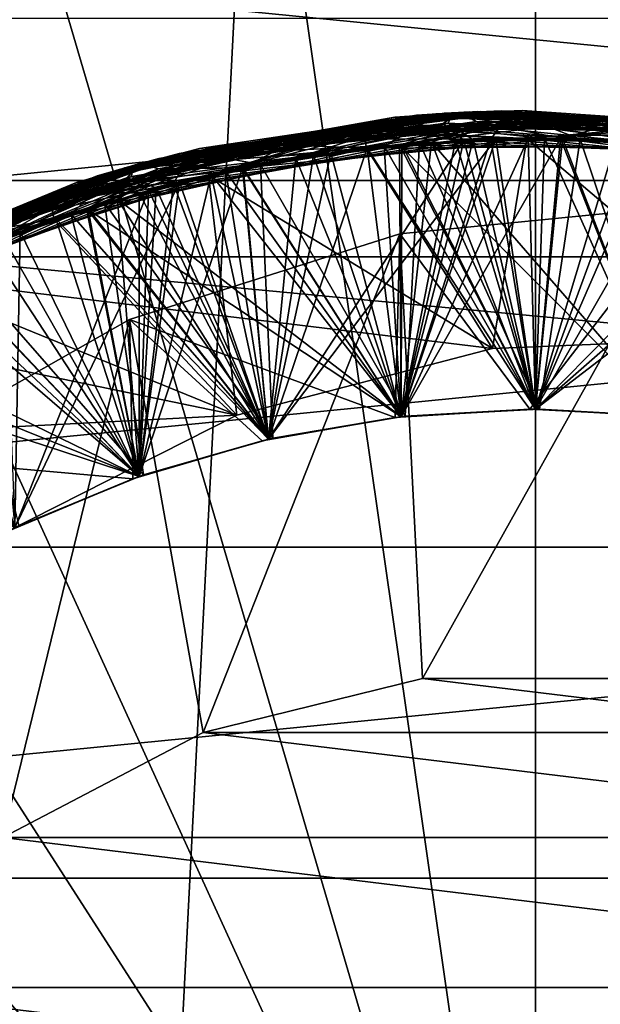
# Model space of a CAD drawing. Header units: metres. Extents: x -147 to 182, y -23 to 81.
# Tile 105 of 212: x -0.688 to 0.086, y 0.806 to 2.119. Entities that reach past the tile are written whole.
import ezdxf

# ---------------------------------------------------------------- set-up
doc = ezdxf.new("R2010")
doc.units = ezdxf.units.M
doc.layers.add('solid_ORA153_SW0001', color=7, linetype='CONTINUOUS')

msp = doc.modelspace()

# ---------------------------------------------------------------- linework, layer by layer
at = {"layer": 'solid_ORA153_SW0001'}
for points in [[(0, 9.9775, -40.900002), (-1.018779, -9.925352, -40.900002), (-1.029396, 9.924256, -40.900002)], [(0, 9.9775, -40.900002), (0, -9.9775, -40.900002), (-1.018779, -9.925352, -40.900002)], [(1.018779, 9.925352, -40.900002), (0, -9.9775, -40.900002), (0, 9.9775, -40.900002)], [(1.029396, -9.924256, -40.900002), (0, -9.9775, -40.900002), (1.018779, 9.925352, -40.900002)], [(-0.562612, 3.913054, 41.289154), (0, 0, 41.419533), (0, 3.953293, 41.289154)], [(0, 3.953293, 41.289154), (0, 0, 41.419533), (0.562612, 3.913054, 41.289154)], [(-1.113771, 3.793157, 41.289154), (0, 0, 41.419533), (-0.562612, 3.913054, 41.289154)], [(0.562612, 3.913054, 41.289154), (0, 0, 41.419533), (1.113771, 3.793157, 41.289154)], [(-1.642257, 3.596042, 41.289154), (0, 0, 41.419533), (-1.113771, 3.793157, 41.289154)], [(1.113771, 3.793157, 41.289154), (0, 0, 41.419533), (1.642257, 3.596042, 41.289154)], [(-2.137311, 3.325722, 41.289154), (0, 0, 41.419533), (-1.642257, 3.596042, 41.289154)], [(1.642257, 3.596042, 41.289154), (0, 0, 41.419533), (2.137311, 3.325722, 41.289154)], [(-2.588856, 2.9877, 41.289154), (0, 0, 41.419533), (-2.137311, 3.325722, 41.289154)], [(2.137311, 3.325722, 41.289154), (0, 0, 41.419533), (2.588856, 2.9877, 41.289154)], [(-2.9877, 2.588856, 41.289154), (0, 0, 41.419533), (-2.588856, 2.9877, 41.289154)], [(2.588856, 2.9877, 41.289154), (0, 0, 41.419533), (2.9877, 2.588856, 41.289154)], [(-3.325722, 2.137311, 41.289154), (0, 0, 41.419533), (-2.9877, 2.588856, 41.289154)], [(2.9877, 2.588856, 41.289154), (0, 0, 41.419533), (3.325722, 2.137311, 41.289154)], [(-1.907236, 1.904952, 27.4), (-1.498609, 2.240661, 27.4), (1.907236, 1.904952, 27.4)], [(-1.498609, 2.240661, 27.4), (1.498609, 2.240661, 27.4), (1.907236, 1.904952, 27.4)], [(-3.596042, 1.642257, 41.289154), (0, 0, 41.419533), (-3.325722, 2.137311, 41.289154)], [(3.325722, 2.137311, 41.289154), (0, 0, 41.419533), (3.596042, 1.642257, 41.289154)], [(1.415612, 2.120971, 22.600695), (-1.415576, 2.120995, 22.600693), (-1.803016, 1.803228, 22.628263)], [(1.415612, 2.120971, 22.600695), (-1.803016, 1.803228, 22.628263), (1.803045, 1.803199, 22.628265)], [(-0.529026, 1.926913, 29.770893), (-0.10147, 1.995637, 29.746702), (-0.123095, 1.981094, 29.777571)], [(-0.110873, 1.995115, 29.715048), (-0.10147, 1.995637, 29.746702), (-0.529026, 1.926913, 29.770893)], [(-0.099679, 1.995727, 30.446602), (-0.525998, 1.927742, 30.470718), (-0.130021, 1.993959, 30.416117)], [(-0.502546, 1.920243, 30.499176), (-0.525998, 1.927742, 30.470718), (-0.099679, 1.995727, 30.446602)], [(-0.08847, 1.996255, 31.145977), (-0.515163, 1.930665, 31.170094), (-0.158787, 1.991874, 31.117725)], [(-0.466487, 1.92932, 31.197088), (-0.515163, 1.930665, 31.170094), (-0.08847, 1.996255, 31.145977)], [(-0.077257, 1.996721, 31.84535), (-0.504313, 1.933528, 31.869467), (-0.187519, 1.989375, 31.819332)], [(-0.430263, 1.93772, 31.895), (-0.504313, 1.933528, 31.869467), (-0.077257, 1.996721, 31.84535)], [(-0.079283, 1.98333, 30.475109), (-0.502546, 1.920243, 30.499176), (-0.099679, 1.995727, 30.446602)], [(-0.502125, 1.934097, 29.069342), (-0.073653, 1.996857, 29.045149), (-0.187774, 1.976013, 29.081213)], [(-0.122027, 1.994464, 29.015671), (-0.073653, 1.996857, 29.045149), (-0.502125, 1.934097, 29.069342)], [(-0.475127, 1.940906, 28.367788), (-0.045822, 1.997689, 28.343597), (-0.252252, 1.96882, 28.384855)], [(-0.133178, 1.99375, 28.316294), (-0.045822, 1.997689, 28.343597), (-0.475127, 1.940906, 28.367788)], [(-0.042116, 1.984467, 31.173021), (-0.466487, 1.92932, 31.197088), (-0.08847, 1.996255, 31.145977)], [(-0.448037, 1.947338, 27.666237), (-0.017981, 1.998134, 27.642044), (-0.31646, 1.959525, 27.688496)], [(-0.144324, 1.992975, 27.616917), (-0.017981, 1.998134, 27.642044), (-0.448037, 1.947338, 27.666237)], [(-0.004933, 1.984908, 31.870935), (-0.430263, 1.93772, 31.895), (-0.077257, 1.996721, 31.84535)], [(-0.017981, 1.998134, 27.642044), (0.109945, 1.981867, 27.664484), (-0.31646, 1.959525, 27.688496)], [(-0.045822, 1.997689, 28.343597), (0.174656, 1.977215, 28.360842), (-0.252252, 1.96882, 28.384855)], [(-0.073653, 1.996857, 29.045149), (0.23918, 1.970451, 29.057201), (-0.187774, 1.976013, 29.081213)], [(-0.077257, 1.996721, 31.84535), (-0.187519, 1.989375, 31.819332), (0.245509, 1.983054, 31.795139)], [(-0.08847, 1.996255, 31.145977), (-0.158787, 1.991874, 31.117725), (0.274105, 1.979304, 31.093531)], [(-0.144324, 1.992975, 27.616917), (0.287099, 1.977461, 27.5928), (-0.017981, 1.998134, 27.642044)], [(-0.133178, 1.99375, 28.316294), (0.298152, 1.975824, 28.292177), (-0.045822, 1.997689, 28.343597)], [(-0.099679, 1.995727, 30.446602), (-0.130021, 1.993959, 30.416117), (0.302644, 1.975141, 30.391924)], [(-0.10147, 1.995637, 29.746702), (0.303448, 1.961582, 29.753559), (-0.123095, 1.981094, 29.777571)], [(-0.122027, 1.994464, 29.015671), (0.309196, 1.974126, 28.991554), (-0.073653, 1.996857, 29.045149)], [(-0.110873, 1.995115, 29.715048), (0.32023, 1.972367, 29.690931), (-0.10147, 1.995637, 29.746702)], [(-0.10147, 1.995637, 29.746702), (0.330853, 1.970634, 29.722511), (0.303448, 1.961582, 29.753559)], [(0.32023, 1.972367, 29.690931), (0.330853, 1.970634, 29.722511), (-0.10147, 1.995637, 29.746702)], [(0.331292, 1.97056, 30.422485), (-0.099679, 1.995727, 30.446602), (0.302644, 1.975141, 30.391924)], [(-0.079283, 1.98333, 30.475109), (-0.099679, 1.995727, 30.446602), (0.331292, 1.97056, 30.422485)], [(0.342353, 1.968669, 31.121861), (-0.08847, 1.996255, 31.145977), (0.274105, 1.979304, 31.093531)], [(-0.042116, 1.984467, 31.173021), (-0.08847, 1.996255, 31.145977), (0.342353, 1.968669, 31.121861)], [(0.353404, 1.966715, 31.821234), (-0.077257, 1.996721, 31.84535), (0.245509, 1.983054, 31.795139)], [(-0.004933, 1.984908, 31.870935), (-0.077257, 1.996721, 31.84535), (0.353404, 1.966715, 31.821234)], [(-0.073653, 1.996857, 29.045149), (0.358279, 1.965833, 29.020958), (0.23918, 1.970451, 29.057201)], [(0.309196, 1.974126, 28.991554), (0.358279, 1.965833, 29.020958), (-0.073653, 1.996857, 29.045149)], [(-0.045822, 1.997689, 28.343597), (0.385636, 1.96065, 28.319407), (0.174656, 1.977215, 28.360842)], [(0.298152, 1.975824, 28.292177), (0.385636, 1.96065, 28.319407), (-0.045822, 1.997689, 28.343597)], [(-0.017981, 1.998134, 27.642044), (0.412918, 1.955086, 27.617853), (0.109945, 1.981867, 27.664484)], [(0.287099, 1.977461, 27.5928), (0.412918, 1.955086, 27.617853), (-0.017981, 1.998134, 27.642044)], [(-0.187519, 1.989375, 31.819332), (-0.611739, 1.902249, 31.843527), (-0.354992, 1.952854, 31.799295)], [(-0.504313, 1.933528, 31.869467), (-0.611739, 1.902249, 31.843527), (-0.187519, 1.989375, 31.819332)], [(-0.158787, 1.991874, 31.117725), (-0.58422, 1.910881, 31.141918), (-0.418423, 1.940252, 31.102926)], [(-0.515163, 1.930665, 31.170094), (-0.58422, 1.910881, 31.141918), (-0.158787, 1.991874, 31.117725)], [(-0.569011, 1.915464, 27.641033), (-0.144324, 1.992975, 27.616917), (-0.448037, 1.947338, 27.666237)], [(-0.229514, 1.971543, 27.592173), (-0.144324, 1.992975, 27.616917), (-0.569011, 1.915464, 27.641033)], [(-0.558292, 1.918616, 28.34041), (-0.133178, 1.99375, 28.316294), (-0.475127, 1.940906, 28.367788)], [(-0.19193, 1.975556, 28.290052), (-0.133178, 1.99375, 28.316294), (-0.558292, 1.918616, 28.34041)], [(-0.130021, 1.993959, 30.416117), (-0.556578, 1.919114, 30.44031), (-0.48141, 1.925591, 30.406555)], [(-0.525998, 1.927742, 30.470718), (-0.556578, 1.919114, 30.44031), (-0.130021, 1.993959, 30.416117)], [(-0.547555, 1.921708, 29.039787), (-0.122027, 1.994464, 29.015671), (-0.502125, 1.934097, 29.069342)], [(-0.154276, 1.978852, 28.98793), (-0.122027, 1.994464, 29.015671), (-0.547555, 1.921708, 29.039787)], [(-0.536801, 1.92474, 29.739164), (-0.110873, 1.995115, 29.715048), (-0.529026, 1.926913, 29.770893)], [(-0.116567, 1.981431, 29.685808), (-0.110873, 1.995115, 29.715048), (-0.536801, 1.92474, 29.739164)], [(-0.079283, 1.98333, 30.475109), (-0.389928, 1.921842, 30.514851), (-0.502546, 1.920243, 30.499176)], [(-0.130021, 1.993959, 30.416117), (-0.48141, 1.925591, 30.406555), (-0.058439, 1.983997, 30.382544)], [(-0.058439, 1.983997, 30.382544), (-0.48141, 1.925591, 30.406555), (-0.138723, 1.956087, 30.365337)], [(-0.042116, 1.984467, 31.173021), (-0.272813, 1.941931, 31.208099), (-0.466487, 1.92932, 31.197088)], [(-0.004933, 1.984908, 31.870935), (-0.366763, 1.926397, 31.913509), (-0.430263, 1.93772, 31.895)], [(-0.158787, 1.991874, 31.117725), (-0.418423, 1.940252, 31.102926), (0.006226, 1.984847, 31.078913)], [(0.006226, 1.984847, 31.078913), (-0.418423, 1.940252, 31.102926), (-0.181579, 1.952575, 31.067781)], [(-0.079283, 1.98333, 30.475109), (-0.178219, 1.952885, 30.502689), (-0.389928, 1.921842, 30.514851)], [(-0.004933, 1.984908, 31.870935), (-0.154696, 1.954889, 31.901348), (-0.366763, 1.926397, 31.913509)], [(-0.187519, 1.989375, 31.819332), (-0.354992, 1.952854, 31.799295), (0.070885, 1.983591, 31.775282)], [(0.070885, 1.983591, 31.775282), (-0.354992, 1.952854, 31.799295), (-0.224347, 1.948125, 31.770224)], [(-0.042116, 1.984467, 31.173021), (-0.059613, 1.960094, 31.195938), (-0.272813, 1.941931, 31.208099)], [(-0.229514, 1.971543, 27.592173), (0.198379, 1.974919, 27.56811), (-0.144324, 1.992975, 27.616917)], [(0.070885, 1.983591, 31.775282), (-0.224347, 1.948125, 31.770224), (0.201163, 1.950655, 31.746002)], [(-0.19193, 1.975556, 28.290052), (0.235949, 1.970783, 28.265987), (-0.133178, 1.99375, 28.316294)], [(0.245509, 1.983054, 31.795139), (-0.187519, 1.989375, 31.819332), (0.070885, 1.983591, 31.775282)], [(0.006226, 1.984847, 31.078913), (-0.181579, 1.952575, 31.067781), (0.243884, 1.945775, 31.043558)], [(-0.079283, 1.98333, 30.475109), (0.035611, 1.960677, 30.490526), (-0.178219, 1.952885, 30.502689)], [(0.274105, 1.979304, 31.093531), (-0.158787, 1.991874, 31.117725), (0.006226, 1.984847, 31.078913)], [(-0.004933, 1.984908, 31.870935), (0.059212, 1.960106, 31.889185), (-0.154696, 1.954889, 31.901348)], [(-0.154276, 1.978852, 28.98793), (0.273434, 1.965933, 28.963865), (-0.122027, 1.994464, 29.015671)], [(0.198379, 1.974919, 27.56811), (0.287099, 1.977461, 27.5928), (-0.144324, 1.992975, 27.616917)], [(-0.058439, 1.983997, 30.382544), (-0.138723, 1.956087, 30.365337), (0.286488, 1.93996, 30.341116)], [(0.235949, 1.970783, 28.265987), (0.298152, 1.975824, 28.292177), (-0.133178, 1.99375, 28.316294)], [(0.302644, 1.975141, 30.391924), (-0.130021, 1.993959, 30.416117), (-0.058439, 1.983997, 30.382544)], [(0.273434, 1.965933, 28.963865), (0.309196, 1.974126, 28.991554), (-0.122027, 1.994464, 29.015671)], [(-0.116567, 1.981431, 29.685808), (0.31082, 1.960369, 29.661743), (-0.110873, 1.995115, 29.715048)], [(0.31082, 1.960369, 29.661743), (0.32023, 1.972367, 29.690931), (-0.110873, 1.995115, 29.715048)], [(0.347666, 1.95423, 30.451044), (0.035611, 1.960677, 30.490526), (-0.079283, 1.98333, 30.475109)], [(0.347666, 1.95423, 30.451044), (-0.079283, 1.98333, 30.475109), (0.331292, 1.97056, 30.422485)], [(-0.042116, 1.984467, 31.173021), (0.154297, 1.95492, 31.183775), (-0.059613, 1.960094, 31.195938)], [(0.367236, 1.950588, 30.35853), (-0.058439, 1.983997, 30.382544), (0.286488, 1.93996, 30.341116)], [(0.302644, 1.975141, 30.391924), (-0.058439, 1.983997, 30.382544), (0.367236, 1.950588, 30.35853)], [(0.384213, 1.947374, 31.148956), (0.154297, 1.95492, 31.183775), (-0.042116, 1.984467, 31.173021)], [(0.384213, 1.947374, 31.148956), (-0.042116, 1.984467, 31.173021), (0.342353, 1.968669, 31.121861)], [(0.420626, 1.939835, 31.846869), (0.059212, 1.960106, 31.889185), (-0.004933, 1.984908, 31.870935)], [(0.420626, 1.939835, 31.846869), (-0.004933, 1.984908, 31.870935), (0.353404, 1.966715, 31.821234)], [(0.430587, 1.937589, 31.054899), (0.006226, 1.984847, 31.078913), (0.243884, 1.945775, 31.043558)], [(0.274105, 1.979304, 31.093531), (0.006226, 1.984847, 31.078913), (0.430587, 1.937589, 31.054899)], [(0.493481, 1.922533, 31.75127), (0.070885, 1.983591, 31.775282), (0.201163, 1.950655, 31.746002)], [(0.245509, 1.983054, 31.795139), (0.070885, 1.983591, 31.775282), (0.493481, 1.922533, 31.75127)], [(-0.646739, 1.876536, 27.616238), (-0.436084, 1.911897, 27.582434), (-0.229514, 1.971543, 27.592173)], [(-0.646739, 1.876536, 27.616238), (-0.229514, 1.971543, 27.592173), (-0.569011, 1.915464, 27.641033)], [(-0.610889, 1.888511, 28.314117), (-0.319487, 1.934799, 28.275682), (-0.19193, 1.975556, 28.290052)], [(-0.610889, 1.888511, 28.314117), (-0.19193, 1.975556, 28.290052), (-0.558292, 1.918616, 28.34041)], [(-0.606038, 1.890133, 29.105227), (-0.187774, 1.976013, 29.081213), (-0.47444, 1.902742, 29.119774)], [(-0.502125, 1.934097, 29.069342), (-0.187774, 1.976013, 29.081213), (-0.606038, 1.890133, 29.105227)], [(-0.574817, 1.899801, 29.011995), (-0.201717, 1.950598, 28.968931), (-0.154276, 1.978852, 28.98793)], [(-0.574817, 1.899801, 29.011995), (-0.154276, 1.978852, 28.98793), (-0.547555, 1.921708, 29.039787)], [(-0.543943, 1.908929, 29.801584), (-0.123095, 1.981094, 29.777571), (-0.516045, 1.891882, 29.822216)], [(-0.529026, 1.926913, 29.770893), (-0.123095, 1.981094, 29.777571), (-0.543943, 1.908929, 29.801584)], [(-0.538537, 1.910402, 29.709873), (-0.296172, 1.938505, 29.674341), (-0.116567, 1.981431, 29.685808)], [(-0.538537, 1.910402, 29.709873), (-0.116567, 1.981431, 29.685808), (-0.536801, 1.92474, 29.739164)], [(-0.123095, 1.981094, 29.777571), (-0.095801, 1.958659, 29.797995), (-0.516045, 1.891882, 29.822216)], [(-0.187774, 1.976013, 29.081213), (-0.052833, 1.960288, 29.095552), (-0.47444, 1.902742, 29.119774)], [(-0.229514, 1.971543, 27.592173), (-0.436084, 1.911897, 27.582434), (-0.225185, 1.948028, 27.570272)], [(-0.19193, 1.975556, 28.290052), (-0.319487, 1.934799, 28.275682), (-0.106786, 1.95809, 28.263519)], [(-0.31646, 1.959525, 27.688496), (0.109945, 1.981867, 27.664484), (0.033159, 1.96072, 27.690666)], [(-0.116567, 1.981431, 29.685808), (-0.296172, 1.938505, 29.674341), (-0.083206, 1.959234, 29.662178)], [(-0.252252, 1.96882, 28.384855), (0.174656, 1.977215, 28.360842), (-0.009839, 1.960975, 28.393108)], [(-0.229514, 1.971543, 27.592173), (-0.011604, 1.960966, 27.558109), (0.198379, 1.974919, 27.56811)], [(-0.229514, 1.971543, 27.592173), (-0.225185, 1.948028, 27.570272), (-0.011604, 1.960966, 27.558109)], [(-0.154276, 1.978852, 28.98793), (-0.201717, 1.950598, 28.968931), (0.012005, 1.960963, 28.956768)], [(-0.19193, 1.975556, 28.290052), (-0.106786, 1.95809, 28.263519), (0.107186, 1.958068, 28.251358)], [(-0.19193, 1.975556, 28.290052), (0.107186, 1.958068, 28.251358), (0.235949, 1.970783, 28.265987)], [(-0.187774, 1.976013, 29.081213), (0.23918, 1.970451, 29.057201), (-0.052833, 1.960288, 29.095552)], [(-0.154276, 1.978852, 28.98793), (0.012005, 1.960963, 28.956768), (0.225583, 1.947982, 28.944605)], [(-0.154276, 1.978852, 28.98793), (0.225583, 1.947982, 28.944605), (0.273434, 1.965933, 28.963865)], [(-0.123095, 1.981094, 29.777571), (0.303448, 1.961582, 29.753559), (-0.095801, 1.958659, 29.797995)], [(-0.116567, 1.981431, 29.685808), (-0.083206, 1.959234, 29.662178), (0.130751, 1.956636, 29.650017)], [(-0.116567, 1.981431, 29.685808), (0.130751, 1.956636, 29.650017), (0.31082, 1.960369, 29.661743)], [(0.23918, 1.970451, 29.057201), (0.371263, 1.925535, 29.071329), (-0.052833, 1.960288, 29.095552)], [(0.198379, 1.974919, 27.56811), (-0.011604, 1.960966, 27.558109), (0.202115, 1.950556, 27.545946)], [(0.174656, 1.977215, 28.360842), (0.413392, 1.916932, 28.368887), (-0.009839, 1.960975, 28.393108)], [(0.109945, 1.981867, 27.664484), (0.455323, 1.907407, 27.666445), (0.033159, 1.96072, 27.690666)], [(-0.72822, 1.846505, 27.712509), (-0.31646, 1.959525, 27.688496), (-0.390566, 1.921713, 27.714888)], [(-0.448037, 1.947338, 27.666237), (-0.31646, 1.959525, 27.688496), (-0.72822, 1.846505, 27.712509)], [(-0.667486, 1.869317, 28.408867), (-0.252252, 1.96882, 28.384855), (-0.432607, 1.912687, 28.417332)], [(-0.475127, 1.940906, 28.367788), (-0.252252, 1.96882, 28.384855), (-0.667486, 1.869317, 28.408867)], [(-0.356013, 1.559889, 30.025972), (-0.516045, 1.891882, 29.822216), (-0.095801, 1.958659, 29.797995)], [(-0.355997, 1.559893, 29.325972), (-0.47444, 1.902742, 29.119774), (-0.052833, 1.960288, 29.095552)], [(-0.252252, 1.96882, 28.384855), (-0.009839, 1.960975, 28.393108), (-0.432607, 1.912687, 28.417332)], [(-0.179183, 1.589935, 28.613476), (-0.432607, 1.912687, 28.417332), (-0.009839, 1.960975, 28.393108)], [(-0.179229, 1.58993, 27.913479), (-0.390566, 1.921713, 27.714888), (0.033159, 1.96072, 27.690666)], [(-0.31646, 1.959525, 27.688496), (0.033159, 1.96072, 27.690666), (-0.390566, 1.921713, 27.714888)], [(-0.179102, 1.589944, 30.01347), (-0.356013, 1.559889, 30.025972), (-0.095801, 1.958659, 29.797995)], [(-0.179069, 1.589948, 29.313469), (-0.355997, 1.559893, 29.325972), (-0.052833, 1.960288, 29.095552)], [(-0.106786, 1.95809, 28.263519), (-0.319487, 1.934799, 28.275682), (-0.179183, 1.589935, 28.061529)], [(-0.083206, 1.959234, 29.662178), (-0.296172, 1.938505, 29.674341), (-0.179102, 1.589944, 29.461523)], [(-0.272813, 1.941931, 31.208099), (-0.059613, 1.960094, 31.195938), (-0.179183, 1.589935, 31.413477)], [(-0.011604, 1.960966, 27.558109), (-0.225185, 1.948028, 27.570272), (-0.057278, 1.680742, 27.4)], [(0.012005, 1.960963, 28.956768), (-0.201717, 1.950598, 28.968931), (0.000052, 1.6, 28.749023)], [(-0.000051, 1.6, 27.900976), (-0.179229, 1.58993, 27.913479), (0.033159, 1.96072, 27.690666)], [(-0.00002, 1.6, 28.600975), (-0.179183, 1.589935, 28.613476), (-0.009839, 1.960975, 28.393108)], [(-0.059613, 1.960094, 31.195938), (-0.00002, 1.6, 31.400974), (-0.179183, 1.589935, 31.413477)], [(-0.106786, 1.95809, 28.263519), (-0.179183, 1.589935, 28.061529), (-0.00002, 1.6, 28.049028)], [(-0.083206, 1.959234, 29.662178), (-0.179102, 1.589944, 29.461523), (0.000033, 1.6, 29.449024)], [(0.000033, 1.6, 30.000971), (-0.179102, 1.589944, 30.01347), (-0.095801, 1.958659, 29.797995)], [(0.000052, 1.6, 29.30097), (-0.179069, 1.589948, 29.313469), (-0.052833, 1.960288, 29.095552)], [(-0.178219, 1.952885, 30.502689), (0.035611, 1.960677, 30.490526), (-0.000051, 1.6, 30.700977)], [(-0.154696, 1.954889, 31.901348), (0.059212, 1.960106, 31.889185), (0.005167, 1.599992, 32.100613)], [(0.107186, 1.958068, 28.251358), (-0.106786, 1.95809, 28.263519), (-0.00002, 1.6, 28.049028)], [(0.303448, 1.961582, 29.753559), (0.328954, 1.933212, 29.773773), (-0.095801, 1.958659, 29.797995)], [(0.000033, 1.6, 30.000971), (-0.095801, 1.958659, 29.797995), (0.328954, 1.933212, 29.773773)], [(0.130751, 1.956636, 29.650017), (-0.083206, 1.959234, 29.662178), (0.000033, 1.6, 29.449024)], [(-0.059613, 1.960094, 31.195938), (0.154297, 1.95492, 31.183775), (-0.00002, 1.6, 31.400974)], [(-0.011604, 1.960966, 27.558109), (-0.057278, 1.680742, 27.4), (0.301399, 1.695649, 27.4)], [(0.000052, 1.6, 29.30097), (-0.052833, 1.960288, 29.095552), (0.371263, 1.925535, 29.071329)], [(0.202115, 1.950556, 27.545946), (-0.011604, 1.960966, 27.558109), (0.301399, 1.695649, 27.4)], [(-0.00002, 1.6, 28.600975), (-0.009839, 1.960975, 28.393108), (0.413392, 1.916932, 28.368887)], [(0.179072, 1.589947, 27.888479), (-0.000051, 1.6, 27.900976), (0.033159, 1.96072, 27.690666)], [(0.035611, 1.960677, 30.490526), (0.179072, 1.589947, 30.688478), (-0.000051, 1.6, 30.700977)], [(0.107186, 1.958068, 28.251358), (-0.00002, 1.6, 28.049028), (0.17912, 1.589942, 28.036528)], [(0.130751, 1.956636, 29.650017), (0.000033, 1.6, 29.449024), (0.179205, 1.589933, 29.436522)], [(0.012005, 1.960963, 28.956768), (0.000052, 1.6, 28.749023), (0.179229, 1.58993, 28.736521)], [(0.059212, 1.960106, 31.889185), (0.183877, 1.589399, 32.088142), (0.005167, 1.599992, 32.100613)], [(0.225583, 1.947982, 28.944605), (0.012005, 1.960963, 28.956768), (0.179229, 1.58993, 28.736521)], [(0.179072, 1.589947, 27.888479), (0.033159, 1.96072, 27.690666), (0.455323, 1.907407, 27.666445)], [(0.035611, 1.960677, 30.490526), (0.249017, 1.945125, 30.478365), (0.179072, 1.589947, 30.688478)], [(0.347666, 1.95423, 30.451044), (0.249017, 1.945125, 30.478365), (0.035611, 1.960677, 30.490526)], [(0.059212, 1.960106, 31.889185), (0.272416, 1.941986, 31.877024), (0.183877, 1.589399, 32.088142)], [(0.420626, 1.939835, 31.846869), (0.272416, 1.941986, 31.877024), (0.059212, 1.960106, 31.889185)], [(-0.857049, 1.805084, 27.690428), (-0.448037, 1.947338, 27.666237), (-0.72822, 1.846505, 27.712509)], [(-0.569011, 1.915464, 27.641033), (-0.448037, 1.947338, 27.666237), (-0.857049, 1.805084, 27.690428)], [(-0.354992, 1.952854, 31.799295), (-0.764441, 1.831745, 31.823309), (-0.639293, 1.853868, 31.794445)], [(-0.611739, 1.902249, 31.843527), (-0.764441, 1.831745, 31.823309), (-0.354992, 1.952854, 31.799295)], [(-0.354992, 1.952854, 31.799295), (-0.639293, 1.853868, 31.794445), (-0.224347, 1.948125, 31.770224)], [(-0.224347, 1.948125, 31.770224), (-0.639293, 1.853868, 31.794445), (-0.355997, 1.559893, 31.574024)], [(-0.181579, 1.952575, 31.067781), (-0.598491, 1.867439, 31.092003), (-0.179183, 1.589935, 30.86153)], [(-0.418423, 1.940252, 31.102926), (-0.598491, 1.867439, 31.092003), (-0.181579, 1.952575, 31.067781)], [(-0.574817, 1.899801, 29.011995), (-0.413036, 1.917009, 28.981092), (-0.201717, 1.950598, 28.968931)], [(-0.138723, 1.956087, 30.365337), (-0.557402, 1.880113, 30.389561), (-0.179229, 1.58993, 30.161533)], [(-0.48141, 1.925591, 30.406555), (-0.557402, 1.880113, 30.389561), (-0.138723, 1.956087, 30.365337)], [(-0.225185, 1.948028, 27.570272), (-0.436084, 1.911897, 27.582434), (-0.057278, 1.680742, 27.4)], [(-0.201717, 1.950598, 28.968931), (-0.413036, 1.917009, 28.981092), (-0.179069, 1.589948, 28.761522)], [(-0.389928, 1.921842, 30.514851), (-0.178219, 1.952885, 30.502689), (-0.179229, 1.58993, 30.71348)], [(-0.366763, 1.926397, 31.913509), (-0.154696, 1.954889, 31.901348), (-0.1737, 1.590543, 32.113091)], [(-0.224347, 1.948125, 31.770224), (-0.355997, 1.559893, 31.574024), (-0.179069, 1.589948, 31.561522)], [(0.201163, 1.950655, 31.746002), (-0.224347, 1.948125, 31.770224), (0.000052, 1.6, 31.549023)], [(-0.224347, 1.948125, 31.770224), (-0.179069, 1.589948, 31.561522), (0.000052, 1.6, 31.549023)], [(-0.201717, 1.950598, 28.968931), (-0.179069, 1.589948, 28.761522), (0.000052, 1.6, 28.749023)], [(-0.181579, 1.952575, 31.067781), (-0.00002, 1.6, 30.849028), (0.17912, 1.589942, 30.836529)], [(0.243884, 1.945775, 31.043558), (-0.181579, 1.952575, 31.067781), (0.17912, 1.589942, 30.836529)], [(-0.181579, 1.952575, 31.067781), (-0.179183, 1.589935, 30.86153), (-0.00002, 1.6, 30.849028)], [(-0.138723, 1.956087, 30.365337), (-0.179229, 1.58993, 30.161533), (-0.000051, 1.6, 30.149031)], [(-0.178219, 1.952885, 30.502689), (-0.000051, 1.6, 30.700977), (-0.179229, 1.58993, 30.71348)], [(-0.154696, 1.954889, 31.901348), (0.005167, 1.599992, 32.100613), (-0.1737, 1.590543, 32.113091)], [(-0.138723, 1.956087, 30.365337), (-0.000051, 1.6, 30.149031), (0.179072, 1.589947, 30.136532)], [(0.286488, 1.93996, 30.341116), (-0.138723, 1.956087, 30.365337), (0.179072, 1.589947, 30.136532)], [(0.154297, 1.95492, 31.183775), (0.17912, 1.589942, 31.388475), (-0.00002, 1.6, 31.400974)], [(0.201163, 1.950655, 31.746002), (0.000052, 1.6, 31.549023), (0.179229, 1.58993, 31.53652)], [(-0.515163, 1.930665, 31.170094), (-0.917811, 1.77496, 31.19421), (-0.58422, 1.910881, 31.141918)], [(-0.869174, 1.784495, 31.221153), (-0.917811, 1.77496, 31.19421), (-0.515163, 1.930665, 31.170094)], [(-0.504313, 1.933528, 31.869467), (-0.907829, 1.780087, 31.893583), (-0.611739, 1.902249, 31.843527)], [(-0.835593, 1.800463, 31.919067), (-0.907829, 1.780087, 31.893583), (-0.504313, 1.933528, 31.869467)], [(-0.907015, 1.780501, 29.093533), (-0.502125, 1.934097, 29.069342), (-0.606038, 1.890133, 29.105227)], [(-0.547555, 1.921708, 29.039787), (-0.502125, 1.934097, 29.069342), (-0.907015, 1.780501, 29.093533)], [(-0.882118, 1.792967, 28.391981), (-0.475127, 1.940906, 28.367788), (-0.667486, 1.869317, 28.408867)], [(-0.558292, 1.918616, 28.34041), (-0.475127, 1.940906, 28.367788), (-0.882118, 1.792967, 28.391981)], [(-0.466487, 1.92932, 31.197088), (-0.869174, 1.784495, 31.221153), (-0.515163, 1.930665, 31.170094)], [(-0.430263, 1.93772, 31.895), (-0.775325, 1.80122, 31.937834), (-0.835593, 1.800463, 31.919067)], [(-0.430263, 1.93772, 31.895), (-0.835593, 1.800463, 31.919067), (-0.504313, 1.933528, 31.869467)], [(-0.418423, 1.940252, 31.102926), (-0.823709, 1.805868, 31.126938), (-0.598491, 1.867439, 31.092003)], [(-0.58422, 1.910881, 31.141918), (-0.823709, 1.805868, 31.126938), (-0.418423, 1.940252, 31.102926)], [(-0.430263, 1.93772, 31.895), (-0.574464, 1.87497, 31.925673), (-0.775325, 1.80122, 31.937834)], [(-0.610889, 1.888511, 28.314117), (-0.528384, 1.888473, 28.287844), (-0.319487, 1.934799, 28.275682)], [(-0.430263, 1.93772, 31.895), (-0.366763, 1.926397, 31.913509), (-0.574464, 1.87497, 31.925673)], [(-0.538537, 1.910402, 29.709873), (-0.505611, 1.894697, 29.686502), (-0.296172, 1.938505, 29.674341)], [(-0.319487, 1.934799, 28.275682), (-0.528384, 1.888473, 28.287844), (-0.356069, 1.559877, 28.07403)], [(-0.296172, 1.938505, 29.674341), (-0.505611, 1.894697, 29.686502), (-0.356013, 1.559889, 29.474026)], [(-0.482765, 1.900647, 31.220263), (-0.272813, 1.941931, 31.208099), (-0.356069, 1.559877, 31.425976)], [(-0.466487, 1.92932, 31.197088), (-0.272813, 1.941931, 31.208099), (-0.482765, 1.900647, 31.220263)], [(-0.272813, 1.941931, 31.208099), (-0.179183, 1.589935, 31.413477), (-0.356069, 1.559877, 31.425976)], [(-0.319487, 1.934799, 28.275682), (-0.356069, 1.559877, 28.07403), (-0.179183, 1.589935, 28.061529)], [(-0.296172, 1.938505, 29.674341), (-0.356013, 1.559889, 29.474026), (-0.179102, 1.589944, 29.461523)], [(0.179205, 1.589933, 29.988468), (0.000033, 1.6, 30.000971), (0.328954, 1.933212, 29.773773)], [(-0.957347, 1.753928, 28.364527), (-0.558292, 1.918616, 28.34041), (-0.882118, 1.792967, 28.391981)], [(-0.610889, 1.888511, 28.314117), (-0.558292, 1.918616, 28.34041), (-0.957347, 1.753928, 28.364527)], [(-0.556578, 1.919114, 30.44031), (-0.956992, 1.754122, 30.464504), (-0.882103, 1.778075, 30.430569)], [(-0.927765, 1.769778, 30.494835), (-0.956992, 1.754122, 30.464504), (-0.556578, 1.919114, 30.44031)], [(-0.947524, 1.759254, 29.063904), (-0.547555, 1.921708, 29.039787), (-0.907015, 1.780501, 29.093533)], [(-0.574817, 1.899801, 29.011995), (-0.547555, 1.921708, 29.039787), (-0.947524, 1.759254, 29.063904)], [(-0.937672, 1.764525, 29.763281), (-0.536801, 1.92474, 29.739164), (-0.931736, 1.76769, 29.795086)], [(-0.538537, 1.910402, 29.709873), (-0.536801, 1.92474, 29.739164), (-0.937672, 1.764525, 29.763281)], [(-0.931736, 1.76769, 29.795086), (-0.529026, 1.926913, 29.770893), (-0.543943, 1.908929, 29.801584)], [(-0.536801, 1.92474, 29.739164), (-0.529026, 1.926913, 29.770893), (-0.931736, 1.76769, 29.795086)], [(-0.525998, 1.927742, 30.470718), (-0.927765, 1.769778, 30.494835), (-0.556578, 1.919114, 30.44031)], [(-0.902451, 1.767899, 30.523241), (-0.927765, 1.769778, 30.494835), (-0.525998, 1.927742, 30.470718)], [(-0.502546, 1.920243, 30.499176), (-0.902451, 1.767899, 30.523241), (-0.525998, 1.927742, 30.470718)], [(-0.502546, 1.920243, 30.499176), (-0.796953, 1.791755, 30.539175), (-0.902451, 1.767899, 30.523241)], [(-0.48141, 1.925591, 30.406555), (-0.882103, 1.778075, 30.430569), (-0.557402, 1.880113, 30.389561)], [(-0.556578, 1.919114, 30.44031), (-0.882103, 1.778075, 30.430569), (-0.48141, 1.925591, 30.406555)], [(-0.466487, 1.92932, 31.197088), (-0.686969, 1.836735, 31.232424), (-0.869174, 1.784495, 31.221153)], [(-0.502546, 1.920243, 30.499176), (-0.596994, 1.867918, 30.527014), (-0.796953, 1.791755, 30.539175)], [(-0.528449, 1.510213, 27.938473), (-0.795901, 1.792223, 27.739111), (-0.390566, 1.921713, 27.714888)], [(-0.72822, 1.846505, 27.712509), (-0.390566, 1.921713, 27.714888), (-0.795901, 1.792223, 27.739111)], [(-0.466487, 1.92932, 31.197088), (-0.482765, 1.900647, 31.220263), (-0.686969, 1.836735, 31.232424)], [(-0.413036, 1.917009, 28.981092), (-0.619438, 1.860596, 28.993256), (-0.355997, 1.559893, 28.774023)], [(-0.574817, 1.899801, 29.011995), (-0.619438, 1.860596, 28.993256), (-0.413036, 1.917009, 28.981092)], [(-0.596994, 1.867918, 30.527014), (-0.389928, 1.921842, 30.514851), (-0.356095, 1.559871, 30.725977)], [(-0.502546, 1.920243, 30.499176), (-0.389928, 1.921842, 30.514851), (-0.596994, 1.867918, 30.527014)], [(-0.574464, 1.87497, 31.925673), (-0.366763, 1.926397, 31.913509), (-0.35026, 1.561191, 32.125561)], [(-0.356095, 1.559871, 27.925978), (-0.528449, 1.510213, 27.938473), (-0.390566, 1.921713, 27.714888)], [(-0.413036, 1.917009, 28.981092), (-0.355997, 1.559893, 28.774023), (-0.179069, 1.589948, 28.761522)], [(-0.179229, 1.58993, 27.913479), (-0.356095, 1.559871, 27.925978), (-0.390566, 1.921713, 27.714888)], [(-0.389928, 1.921842, 30.514851), (-0.179229, 1.58993, 30.71348), (-0.356095, 1.559871, 30.725977)], [(-0.366763, 1.926397, 31.913509), (-0.1737, 1.590543, 32.113091), (-0.35026, 1.561191, 32.125561)], [(0.17912, 1.589942, 28.588474), (-0.00002, 1.6, 28.600975), (0.413392, 1.916932, 28.368887)], [(0.179229, 1.58993, 29.288467), (0.000052, 1.6, 29.30097), (0.371263, 1.925535, 29.071329)], [(-0.398341, 1.591891, 27.4), (-2.242476, 1.49589, 27.4), (-1.907236, 1.904952, 27.4)], [(0.301399, 1.695649, 27.4), (-1.907236, 1.904952, 27.4), (1.907236, 1.904952, 27.4)], [(-0.057278, 1.680742, 27.4), (-0.398341, 1.591891, 27.4), (-1.907236, 1.904952, 27.4)], [(0.301399, 1.695649, 27.4), (-0.057278, 1.680742, 27.4), (-1.907236, 1.904952, 27.4)], [(-0.58422, 1.910881, 31.141918), (-0.98221, 1.740127, 31.166111), (-0.823709, 1.805868, 31.126938)], [(-0.917811, 1.77496, 31.19421), (-0.98221, 1.740127, 31.166111), (-0.58422, 1.910881, 31.141918)], [(-0.967139, 1.748548, 27.66515), (-0.569011, 1.915464, 27.641033), (-0.857049, 1.805084, 27.690428)], [(-0.646739, 1.876536, 27.616238), (-0.569011, 1.915464, 27.641033), (-0.967139, 1.748548, 27.66515)], [(-0.939619, 1.748428, 29.825596), (-0.543943, 1.908929, 29.801584), (-0.911992, 1.736027, 29.846439)], [(-0.931736, 1.76769, 29.795086), (-0.543943, 1.908929, 29.801584), (-0.939619, 1.748428, 29.825596)], [(-0.935477, 1.750583, 29.733938), (-0.538537, 1.910402, 29.709873), (-0.937672, 1.764525, 29.763281)], [(-0.935477, 1.750583, 29.733938), (-0.709031, 1.828331, 29.698666), (-0.538537, 1.910402, 29.709873)], [(-0.543943, 1.908929, 29.801584), (-0.516045, 1.891882, 29.822216), (-0.911992, 1.736027, 29.846439)], [(-0.528424, 1.510221, 28.638472), (-0.835006, 1.774341, 28.441553), (-0.432607, 1.912687, 28.417332)], [(-0.667486, 1.869317, 28.408867), (-0.432607, 1.912687, 28.417332), (-0.835006, 1.774341, 28.441553)], [(-0.538537, 1.910402, 29.709873), (-0.709031, 1.828331, 29.698666), (-0.505611, 1.894697, 29.686502)], [(-0.646739, 1.876536, 27.616238), (-0.641792, 1.853004, 27.594597), (-0.436084, 1.911897, 27.582434)], [(-0.436084, 1.911897, 27.582434), (-0.641792, 1.853004, 27.594597), (-0.398341, 1.591891, 27.4)], [(-0.356069, 1.559877, 28.625977), (-0.528424, 1.510221, 28.638472), (-0.432607, 1.912687, 28.417332)], [(-0.436084, 1.911897, 27.582434), (-0.398341, 1.591891, 27.4), (-0.057278, 1.680742, 27.4)], [(-0.179183, 1.589935, 28.613476), (-0.356069, 1.559877, 28.625977), (-0.432607, 1.912687, 28.417332)], [(-0.611739, 1.902249, 31.843527), (-1.007223, 1.725769, 31.86772), (-0.764441, 1.831745, 31.823309)], [(-0.907829, 1.780087, 31.893583), (-1.007223, 1.725769, 31.86772), (-0.611739, 1.902249, 31.843527)], [(-0.968642, 1.732452, 29.03606), (-0.619438, 1.860596, 28.993256), (-0.574817, 1.899801, 29.011995)], [(-0.968642, 1.732452, 29.03606), (-0.574817, 1.899801, 29.011995), (-0.947524, 1.759254, 29.063904)], [(-0.694208, 1.441553, 30.050974), (-0.911992, 1.736027, 29.846439), (-0.516045, 1.891882, 29.822216)], [(-0.694209, 1.441553, 29.350973), (-0.873709, 1.755606, 29.143995), (-0.47444, 1.902742, 29.119774)], [(-0.606038, 1.890133, 29.105227), (-0.47444, 1.902742, 29.119774), (-0.873709, 1.755606, 29.143995)], [(-0.505611, 1.894697, 29.686502), (-0.709031, 1.828331, 29.698666), (-0.528358, 1.510244, 29.486521)], [(-0.528342, 1.51025, 29.338467), (-0.694209, 1.441553, 29.350973), (-0.47444, 1.902742, 29.119774)], [(-0.528358, 1.510244, 30.038467), (-0.694208, 1.441553, 30.050974), (-0.516045, 1.891882, 29.822216)], [(-0.686969, 1.836735, 31.232424), (-0.482765, 1.900647, 31.220263), (-0.528424, 1.510221, 31.438471)], [(-0.482765, 1.900647, 31.220263), (-0.356069, 1.559877, 31.425976), (-0.528424, 1.510221, 31.438471)], [(-0.505611, 1.894697, 29.686502), (-0.528358, 1.510244, 29.486521), (-0.356013, 1.559889, 29.474026)], [(-0.356013, 1.559889, 30.025972), (-0.528358, 1.510244, 30.038467), (-0.516045, 1.891882, 29.822216)], [(-0.355997, 1.559893, 29.325972), (-0.528342, 1.51025, 29.338467), (-0.47444, 1.902742, 29.119774)], [(-1.001455, 1.713693, 28.338181), (-0.730991, 1.819663, 28.300007), (-0.610889, 1.888511, 28.314117)], [(-1.001455, 1.713693, 28.338181), (-0.610889, 1.888511, 28.314117), (-0.957347, 1.753928, 28.364527)], [(-0.996257, 1.716787, 29.129238), (-0.606038, 1.890133, 29.105227), (-0.873709, 1.755606, 29.143995)], [(-0.907015, 1.780501, 29.093533), (-0.606038, 1.890133, 29.105227), (-0.996257, 1.716787, 29.129238)], [(-0.557402, 1.880113, 30.389561), (-0.949837, 1.715614, 30.413782), (-0.528449, 1.510213, 30.186527)], [(-0.882103, 1.778075, 30.430569), (-0.949837, 1.715614, 30.413782), (-0.557402, 1.880113, 30.389561)], [(-0.610889, 1.888511, 28.314117), (-0.730991, 1.819663, 28.300007), (-0.528384, 1.888473, 28.287844)], [(-0.528384, 1.888473, 28.287844), (-0.730991, 1.819663, 28.300007), (-0.528424, 1.510221, 28.086525)], [(-0.557402, 1.880113, 30.389561), (-0.356095, 1.559871, 30.17403), (-0.179229, 1.58993, 30.161533)], [(-0.557402, 1.880113, 30.389561), (-0.528449, 1.510213, 30.186527), (-0.356095, 1.559871, 30.17403)], [(-0.528384, 1.888473, 28.287844), (-0.528424, 1.510221, 28.086525), (-0.356069, 1.559877, 28.07403)], [(-1.051832, 1.683311, 28.43288), (-0.667486, 1.869317, 28.408867), (-0.835006, 1.774341, 28.441553)], [(-0.882118, 1.792967, 28.391981), (-0.667486, 1.869317, 28.408867), (-1.051832, 1.683311, 28.43288)], [(-1.033906, 1.694313, 27.640303), (-0.641792, 1.853004, 27.594597), (-0.646739, 1.876536, 27.616238)], [(-1.033906, 1.694313, 27.640303), (-0.646739, 1.876536, 27.616238), (-0.967139, 1.748548, 27.66515)], [(-0.598491, 1.867439, 31.092003), (-0.987225, 1.694376, 31.116224), (-0.528424, 1.510221, 30.886524)], [(-0.823709, 1.805868, 31.126938), (-0.987225, 1.694376, 31.116224), (-0.598491, 1.867439, 31.092003)], [(-0.796953, 1.791755, 30.539175), (-0.596994, 1.867918, 30.527014), (-0.528449, 1.510213, 30.738474)], [(-0.775325, 1.80122, 31.937834), (-0.574464, 1.87497, 31.925673), (-0.522546, 1.512265, 32.138039)], [(-0.598491, 1.867439, 31.092003), (-0.356069, 1.559877, 30.874029), (-0.179183, 1.589935, 30.86153)], [(-0.598491, 1.867439, 31.092003), (-0.528424, 1.510221, 30.886524), (-0.356069, 1.559877, 30.874029)], [(-0.596994, 1.867918, 30.527014), (-0.356095, 1.559871, 30.725977), (-0.528449, 1.510213, 30.738474)], [(-0.574464, 1.87497, 31.925673), (-0.35026, 1.561191, 32.125561), (-0.522546, 1.512265, 32.138039)], [(-0.150683, 1.240886, 32.400002), (-0.180908, 1.833617, 32.400002), (0.20163, 1.871372, 32.400002)], [(-0.007517, 1.599982, 32.24955), (0.20163, 1.871372, 32.400002), (-0.180908, 1.833617, 32.400002)], [(0.150683, 1.240886, 32.400002), (-0.150683, 1.240886, 32.400002), (0.20163, 1.871372, 32.400002)], [(0.17223, 1.590703, 32.237011), (0.20163, 1.871372, 32.400002), (-0.007517, 1.599982, 32.24955)], [(-1.033906, 1.694313, 27.640303), (-0.839859, 1.772049, 27.606758), (-0.641792, 1.853004, 27.594597)], [(-0.639293, 1.853868, 31.794445), (-1.024138, 1.672322, 31.818668), (-0.528342, 1.51025, 31.586519)], [(-0.764441, 1.831745, 31.823309), (-1.024138, 1.672322, 31.818668), (-0.639293, 1.853868, 31.794445)], [(-0.968642, 1.732452, 29.03606), (-0.818465, 1.782031, 29.005417), (-0.619438, 1.860596, 28.993256)], [(-0.641792, 1.853004, 27.594597), (-0.839859, 1.772049, 27.606758), (-0.398341, 1.591891, 27.4)], [(-0.619438, 1.860596, 28.993256), (-0.818465, 1.782031, 29.005417), (-0.528342, 1.51025, 28.786518)], [(-0.639293, 1.853868, 31.794445), (-0.528342, 1.51025, 31.586519), (-0.355997, 1.559893, 31.574024)], [(-0.619438, 1.860596, 28.993256), (-0.528342, 1.51025, 28.786518), (-0.355997, 1.559893, 28.774023)], [(-0.882995, 1.750954, 31.244587), (-0.686969, 1.836735, 31.232424), (-0.694264, 1.441526, 31.450977)], [(-0.869174, 1.784495, 31.221153), (-0.686969, 1.836735, 31.232424), (-0.882995, 1.750954, 31.244587)], [(-0.709031, 1.828331, 29.698666), (-0.694208, 1.441553, 29.499025), (-0.528358, 1.510244, 29.486521)], [(-0.686969, 1.836735, 31.232424), (-0.528424, 1.510221, 31.438471), (-0.694264, 1.441526, 31.450977)], [(-0.443251, 1.168772, 32.400002), (-0.541373, 1.719417, 32.400002), (-0.180908, 1.833617, 32.400002)], [(-0.187069, 1.589026, 32.262081), (-0.180908, 1.833617, 32.400002), (-0.541373, 1.719417, 32.400002)], [(-0.150683, 1.240886, 32.400002), (-0.443251, 1.168772, 32.400002), (-0.180908, 1.833617, 32.400002)], [(-0.007517, 1.599982, 32.24955), (-0.180908, 1.833617, 32.400002), (-0.187069, 1.589026, 32.262081)], [(-0.730991, 1.819663, 28.300007), (-0.694264, 1.441526, 28.09903), (-0.528424, 1.510221, 28.086525)], [(1.803045, 1.803199, 22.628265), (-1.803016, 1.803228, 22.628263), (-2.120825, 1.41583, 22.655802)], [(1.803045, 1.803199, 22.628265), (-2.120825, 1.41583, 22.655802), (2.120848, 1.415797, 22.655804)], [(-0.775325, 1.80122, 31.937834), (-0.522546, 1.512265, 32.138039), (-0.688248, 1.444408, 32.150513)], [(-0.796953, 1.791755, 30.539175), (-0.528449, 1.510213, 30.738474), (-0.694269, 1.441524, 30.750978)], [(-0.528449, 1.510213, 27.938473), (-0.694269, 1.441524, 27.950977), (-0.795901, 1.792223, 27.739111)], [(-0.528424, 1.510221, 28.638472), (-0.694264, 1.441526, 28.650978), (-0.835006, 1.774341, 28.441553)], [(-0.818465, 1.782031, 29.005417), (-0.694209, 1.441553, 28.799026), (-0.528342, 1.51025, 28.786518)], [(-0.839859, 1.772049, 27.606758), (-0.706783, 1.43543, 27.4), (-0.398341, 1.591891, 27.4)], [(-0.949837, 1.715614, 30.413782), (-0.694269, 1.441524, 30.19903), (-0.528449, 1.510213, 30.186527)], [(-0.71008, 1.028733, 32.400002), (-0.864754, 1.535824, 32.400002), (-0.541373, 1.719417, 32.400002)], [(-0.537015, 1.507188, 32.287159), (-0.541373, 1.719417, 32.400002), (-0.864754, 1.535824, 32.400002)], [(-0.443251, 1.168772, 32.400002), (-0.71008, 1.028733, 32.400002), (-0.541373, 1.719417, 32.400002)], [(-0.364394, 1.557953, 32.274624), (-0.541373, 1.719417, 32.400002), (-0.537015, 1.507188, 32.287159)], [(-0.187069, 1.589026, 32.262081), (-0.541373, 1.719417, 32.400002), (-0.364394, 1.557953, 32.274624)], [(-0.987225, 1.694376, 31.116224), (-0.694264, 1.441526, 30.899031), (-0.528424, 1.510221, 30.886524)], [(-1.024138, 1.672322, 31.818668), (-0.694209, 1.441553, 31.599026), (-0.528342, 1.51025, 31.586519)], [(-3.793157, 1.113771, 41.289154), (0, 0, 41.419533), (-3.596042, 1.642257, 41.289154)], [(3.596042, 1.642257, 41.289154), (0, 0, 41.419533), (3.793157, 1.113771, 41.289154)], [(-0.398341, 1.591891, 27.4), (-0.706783, 1.43543, 27.4), (-2.242476, 1.49589, 27.4)], [(-0.35026, 1.561191, 32.125561), (-0.187069, 1.589026, 32.262081), (-0.364394, 1.557953, 32.274624)], [(-0.356095, 1.559871, 30.17403), (-0.356013, 1.559889, 30.025972), (-0.179229, 1.58993, 30.161533)], [(-0.356069, 1.559877, 28.07403), (-0.356095, 1.559871, 27.925978), (-0.179229, 1.58993, 27.913479)], [(-0.356069, 1.559877, 30.874029), (-0.356095, 1.559871, 30.725977), (-0.179229, 1.58993, 30.71348)], [(-0.355997, 1.559893, 28.774023), (-0.356069, 1.559877, 28.625977), (-0.179183, 1.589935, 28.613476)], [(-0.356069, 1.559877, 28.07403), (-0.179229, 1.58993, 27.913479), (-0.179183, 1.589935, 28.061529)], [(-0.355997, 1.559893, 31.574024), (-0.356069, 1.559877, 31.425976), (-0.179183, 1.589935, 31.413477)], [(-0.356069, 1.559877, 30.874029), (-0.179229, 1.58993, 30.71348), (-0.179183, 1.589935, 30.86153)], [(-0.179229, 1.58993, 30.161533), (-0.356013, 1.559889, 30.025972), (-0.179102, 1.589944, 30.01347)], [(-0.356013, 1.559889, 29.474026), (-0.355997, 1.559893, 29.325972), (-0.179102, 1.589944, 29.461523)], [(-0.179102, 1.589944, 29.461523), (-0.355997, 1.559893, 29.325972), (-0.179069, 1.589948, 29.313469)], [(-0.355997, 1.559893, 28.774023), (-0.179183, 1.589935, 28.613476), (-0.179069, 1.589948, 28.761522)], [(-0.355997, 1.559893, 31.574024), (-0.179183, 1.589935, 31.413477), (-0.179069, 1.589948, 31.561522)], [(-0.35026, 1.561191, 32.125561), (-0.1737, 1.590543, 32.113091), (-0.187069, 1.589026, 32.262081)], [(-0.1737, 1.590543, 32.113091), (-0.007517, 1.599982, 32.24955), (-0.187069, 1.589026, 32.262081)], [(-0.179229, 1.58993, 30.161533), (-0.179102, 1.589944, 30.01347), (-0.000051, 1.6, 30.149031)], [(-0.179183, 1.589935, 28.061529), (-0.179229, 1.58993, 27.913479), (-0.000051, 1.6, 27.900976)], [(-0.179183, 1.589935, 30.86153), (-0.179229, 1.58993, 30.71348), (-0.000051, 1.6, 30.700977)], [(-0.179069, 1.589948, 28.761522), (-0.179183, 1.589935, 28.613476), (-0.00002, 1.6, 28.600975)], [(-0.179183, 1.589935, 28.061529), (-0.000051, 1.6, 27.900976), (-0.00002, 1.6, 28.049028)], [(-0.179069, 1.589948, 31.561522), (-0.179183, 1.589935, 31.413477), (-0.00002, 1.6, 31.400974)], [(-0.179183, 1.589935, 30.86153), (-0.000051, 1.6, 30.700977), (-0.00002, 1.6, 30.849028)], [(-0.000051, 1.6, 30.149031), (-0.179102, 1.589944, 30.01347), (0.000033, 1.6, 30.000971)], [(-0.179102, 1.589944, 29.461523), (-0.179069, 1.589948, 29.313469), (0.000033, 1.6, 29.449024)], [(0.000033, 1.6, 29.449024), (-0.179069, 1.589948, 29.313469), (0.000052, 1.6, 29.30097)], [(-0.179069, 1.589948, 28.761522), (-0.00002, 1.6, 28.600975), (0.000052, 1.6, 28.749023)], [(-0.179069, 1.589948, 31.561522), (-0.00002, 1.6, 31.400974), (0.000052, 1.6, 31.549023)], [(-0.1737, 1.590543, 32.113091), (0.005167, 1.599992, 32.100613), (-0.007517, 1.599982, 32.24955)], [(0.005167, 1.599992, 32.100613), (0.17223, 1.590703, 32.237011), (-0.007517, 1.599982, 32.24955)], [(-0.000051, 1.6, 30.149031), (0.000033, 1.6, 30.000971), (0.179072, 1.589947, 30.136532)], [(-0.00002, 1.6, 28.049028), (-0.000051, 1.6, 27.900976), (0.179072, 1.589947, 27.888479)], [(-0.00002, 1.6, 30.849028), (-0.000051, 1.6, 30.700977), (0.179072, 1.589947, 30.688478)], [(0.000052, 1.6, 28.749023), (-0.00002, 1.6, 28.600975), (0.17912, 1.589942, 28.588474)], [(-0.00002, 1.6, 28.049028), (0.179072, 1.589947, 27.888479), (0.17912, 1.589942, 28.036528)], [(0.000052, 1.6, 31.549023), (-0.00002, 1.6, 31.400974), (0.17912, 1.589942, 31.388475)], [(-0.00002, 1.6, 30.849028), (0.179072, 1.589947, 30.688478), (0.17912, 1.589942, 30.836529)], [(0.179072, 1.589947, 30.136532), (0.000033, 1.6, 30.000971), (0.179205, 1.589933, 29.988468)], [(0.000033, 1.6, 29.449024), (0.000052, 1.6, 29.30097), (0.179205, 1.589933, 29.436522)], [(0.179205, 1.589933, 29.436522), (0.000052, 1.6, 29.30097), (0.179229, 1.58993, 29.288467)], [(0.000052, 1.6, 28.749023), (0.17912, 1.589942, 28.588474), (0.179229, 1.58993, 28.736521)], [(0.000052, 1.6, 31.549023), (0.17912, 1.589942, 31.388475), (0.179229, 1.58993, 31.53652)], [(0.005167, 1.599992, 32.100613), (0.183877, 1.589399, 32.088142), (0.17223, 1.590703, 32.237011)], [(-0.522546, 1.512265, 32.138039), (-0.364394, 1.557953, 32.274624), (-0.537015, 1.507188, 32.287159)], [(-0.528449, 1.510213, 30.186527), (-0.528358, 1.510244, 30.038467), (-0.356095, 1.559871, 30.17403)], [(-0.528424, 1.510221, 28.086525), (-0.528449, 1.510213, 27.938473), (-0.356095, 1.559871, 27.925978)], [(-0.528424, 1.510221, 30.886524), (-0.528449, 1.510213, 30.738474), (-0.356095, 1.559871, 30.725977)], [(-0.528342, 1.51025, 28.786518), (-0.528424, 1.510221, 28.638472), (-0.356069, 1.559877, 28.625977)], [(-0.528424, 1.510221, 28.086525), (-0.356095, 1.559871, 27.925978), (-0.356069, 1.559877, 28.07403)], [(-0.528342, 1.51025, 31.586519), (-0.528424, 1.510221, 31.438471), (-0.356069, 1.559877, 31.425976)], [(-0.528424, 1.510221, 30.886524), (-0.356095, 1.559871, 30.725977), (-0.356069, 1.559877, 30.874029)], [(-0.356095, 1.559871, 30.17403), (-0.528358, 1.510244, 30.038467), (-0.356013, 1.559889, 30.025972)], [(-0.528358, 1.510244, 29.486521), (-0.528342, 1.51025, 29.338467), (-0.356013, 1.559889, 29.474026)], [(-0.356013, 1.559889, 29.474026), (-0.528342, 1.51025, 29.338467), (-0.355997, 1.559893, 29.325972)], [(-0.528342, 1.51025, 28.786518), (-0.356069, 1.559877, 28.625977), (-0.355997, 1.559893, 28.774023)], [(-0.528342, 1.51025, 31.586519), (-0.356069, 1.559877, 31.425976), (-0.355997, 1.559893, 31.574024)], [(-0.522546, 1.512265, 32.138039), (-0.35026, 1.561191, 32.125561), (-0.364394, 1.557953, 32.274624)], [(-0.537015, 1.507188, 32.287159), (-0.864754, 1.535824, 32.400002), (-0.702939, 1.437316, 32.299702)], [(-0.694269, 1.441524, 30.19903), (-0.694208, 1.441553, 30.050974), (-0.528449, 1.510213, 30.186527)], [(-0.694264, 1.441526, 28.09903), (-0.694269, 1.441524, 27.950977), (-0.528449, 1.510213, 27.938473)], [(-0.694264, 1.441526, 30.899031), (-0.694269, 1.441524, 30.750978), (-0.528449, 1.510213, 30.738474)], [(-0.694209, 1.441553, 28.799026), (-0.694264, 1.441526, 28.650978), (-0.528424, 1.510221, 28.638472)], [(-0.694264, 1.441526, 28.09903), (-0.528449, 1.510213, 27.938473), (-0.528424, 1.510221, 28.086525)], [(-0.694209, 1.441553, 31.599026), (-0.694264, 1.441526, 31.450977), (-0.528424, 1.510221, 31.438471)], [(-0.694264, 1.441526, 30.899031), (-0.528449, 1.510213, 30.738474), (-0.528424, 1.510221, 30.886524)], [(-0.694208, 1.441553, 29.499025), (-0.694209, 1.441553, 29.350973), (-0.528342, 1.51025, 29.338467)], [(-0.694209, 1.441553, 28.799026), (-0.528424, 1.510221, 28.638472), (-0.528342, 1.51025, 28.786518)], [(-0.694209, 1.441553, 31.599026), (-0.528424, 1.510221, 31.438471), (-0.528342, 1.51025, 31.586519)], [(-0.694208, 1.441553, 29.499025), (-0.528342, 1.51025, 29.338467), (-0.528358, 1.510244, 29.486521)], [(-0.528449, 1.510213, 30.186527), (-0.694208, 1.441553, 30.050974), (-0.528358, 1.510244, 30.038467)], [(-0.688248, 1.444408, 32.150513), (-0.522546, 1.512265, 32.138039), (-0.537015, 1.507188, 32.287159)], [(-0.688248, 1.444408, 32.150513), (-0.537015, 1.507188, 32.287159), (-0.702939, 1.437316, 32.299702)], [(2.120848, 1.415797, 22.655804), (-2.120825, 1.41583, 22.655802), (-2.356426, 0.974553, 22.67907)], [(2.120848, 1.415797, 22.655804), (-2.356426, 0.974553, 22.67907), (2.356433, 0.974536, 22.67907)], [(-0.443251, 1.168772, 38.700001), (-0.443251, 1.168772, 32.400002), (-0.150683, 1.240886, 32.400002)], [(-0.443251, 1.168772, 38.700001), (-0.150683, 1.240886, 32.400002), (-0.150683, 1.240886, 38.700001)], [(-0.443251, 1.168772, 38.700001), (-0.150683, 1.240886, 38.700001), (0.443251, 1.168772, 38.700001)], [(-0.150683, 1.240886, 38.700001), (-0.150683, 1.240886, 32.400002), (0.150683, 1.240886, 32.400002)], [(-0.150683, 1.240886, 38.700001), (0.150683, 1.240886, 32.400002), (0.150683, 1.240886, 38.700001)], [(-0.150683, 1.240886, 38.700001), (0.150683, 1.240886, 38.700001), (0.443251, 1.168772, 38.700001)], [(-0.71008, 1.028733, 38.700001), (-0.71008, 1.028733, 32.400002), (-0.443251, 1.168772, 32.400002)], [(-0.71008, 1.028733, 38.700001), (-0.443251, 1.168772, 32.400002), (-0.443251, 1.168772, 38.700001)], [(-0.71008, 1.028733, 38.700001), (-0.443251, 1.168772, 38.700001), (0.71008, 1.028733, 38.700001)], [(-0.443251, 1.168772, 38.700001), (0.443251, 1.168772, 38.700001), (0.71008, 1.028733, 38.700001)], [(-3.913054, 0.562612, 41.289154), (0, 0, 41.419533), (-3.793157, 1.113771, 41.289154)], [(3.793157, 1.113771, 41.289154), (0, 0, 41.419533), (3.913054, 0.562612, 41.289154)], [(-0.935646, 0.828896, 38.700001), (-0.71008, 1.028733, 38.700001), (0.935646, 0.828896, 38.700001)], [(-0.71008, 1.028733, 38.700001), (0.71008, 1.028733, 38.700001), (0.935646, 0.828896, 38.700001)], [(2.356433, 0.974536, 22.67907), (-2.356426, 0.974553, 22.67907), (-2.501234, 0.496318, 22.694572)], [(2.356433, 0.974536, 22.67907), (-2.501234, 0.496318, 22.694572), (2.501248, 0.49625, 22.694574)], [(-1.106815, 0.580916, 38.700001), (-0.935646, 0.828896, 38.700001), (1.106815, 0.580916, 38.700001)], [(-0.935646, 0.828896, 38.700001), (0.935646, 0.828896, 38.700001), (1.106815, 0.580916, 38.700001)]]:
    msp.add_3dface(points, dxfattribs=at)

doc.saveas('drawing.dxf')
